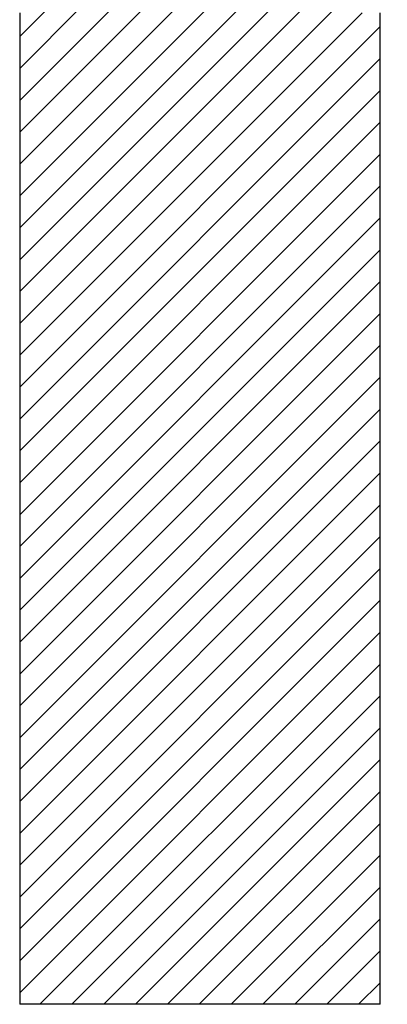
# Model space of a CAD drawing. Header units: inches. Extents: x 1687 to 2505, y -239 to -56.
# Tile 7 of 166: x 1735.42 to 1737.46, y -224.34 to -218.88. Entities that reach past the tile are written whole.
import ezdxf

# ---------------------------------------------------------------- set-up
doc = ezdxf.new("R2010")
doc.units = ezdxf.units.IN
doc.header["$LTSCALE"] = 0.5
doc.header["$MEASUREMENT"] = 0
doc.layers.add('SID-M-F', color=202, linetype='Continuous')
doc.layers.add('SID-M-S', color=105, linetype='Continuous')

msp = doc.modelspace()

# ---------------------------------------------------------------- linework, layer by layer
at = {"layer": 'SID-M-F', "linetype": 'Continuous'}
for p, q in [((1735.42178, -219.32643), (1737.25303, -217.49518)), ((1735.42178, -219.50321), (1737.25303, -217.67196)), ((1735.42178, -219.67998), (1737.25303, -217.84873)), ((1735.42178, -219.85676), (1737.25303, -218.02551)), ((1735.42178, -220.03354), (1737.25303, -218.20229)), ((1735.42178, -220.38709), (1737.46146, -218.34741)), ((1735.42178, -220.21031), (1737.25303, -218.37906)), ((1735.42178, -218.97288), (1735.767, -218.62766)), ((1735.42178, -220.56387), (1737.25303, -218.73262)), ((1735.42178, -219.14965), (1735.767, -218.80444)), ((1735.42178, -220.74064), (1737.32198, -218.84045)), ((1735.42178, -220.91742), (1737.42178, -218.91742)), ((1735.42178, -221.0942), (1737.42178, -219.0942)), ((1735.42178, -221.27097), (1737.42178, -219.27097)), ((1735.42178, -221.44775), (1737.42178, -219.44775)), ((1735.42178, -221.62453), (1737.42178, -219.62453)), ((1735.42178, -221.8013), (1737.42178, -219.8013)), ((1735.42178, -221.97808), (1737.42178, -219.97808)), ((1735.42178, -222.15486), (1737.42178, -220.15486)), ((1735.42178, -222.33163), (1737.42178, -220.33163)), ((1735.42178, -222.50841), (1737.42178, -220.50841)), ((1735.42178, -222.68519), (1737.42178, -220.68519)), ((1735.42178, -222.86196), (1737.42178, -220.86196)), ((1735.42178, -223.03874), (1737.42178, -221.03874)), ((1735.42178, -223.21552), (1737.42178, -221.21552)), ((1735.42178, -223.39229), (1737.42178, -221.39229)), ((1735.42178, -223.56907), (1737.42178, -221.56907)), ((1735.42178, -223.74585), (1737.42178, -221.74585)), ((1735.42178, -223.92262), (1737.42178, -221.92262)), ((1735.42178, -224.0994), (1737.42178, -222.0994)), ((1735.42178, -224.27618), (1737.42178, -222.27618)), ((1735.53429, -224.34045), (1737.42178, -222.45295)), ((1735.71106, -224.34045), (1737.42178, -222.62973)), ((1735.88784, -224.34045), (1737.42178, -222.80651)), ((1736.06462, -224.34045), (1737.42178, -222.98328)), ((1736.24139, -224.34045), (1737.42178, -223.16006)), ((1736.41817, -224.34045), (1737.42178, -223.33684)), ((1736.59495, -224.34045), (1737.42178, -223.51361)), ((1736.77172, -224.34045), (1737.42178, -223.69039)), ((1736.9485, -224.34045), (1737.42178, -223.86717)), ((1737.12528, -224.34045), (1737.42178, -224.04394)), ((1737.30205, -224.34045), (1737.42178, -224.22072))]:
    msp.add_line(p, q, dxfattribs=at)
at = {"layer": 'SID-M-S'}
for p, q in [((1735.42178, -218.84045), (1735.42178, -224.34045)), ((1737.42178, -224.34045), (1737.42178, -218.84045)), ((1737.42178, -224.34045), (1735.42178, -224.34045))]:
    msp.add_line(p, q, dxfattribs=at)

doc.saveas('drawing.dxf')
